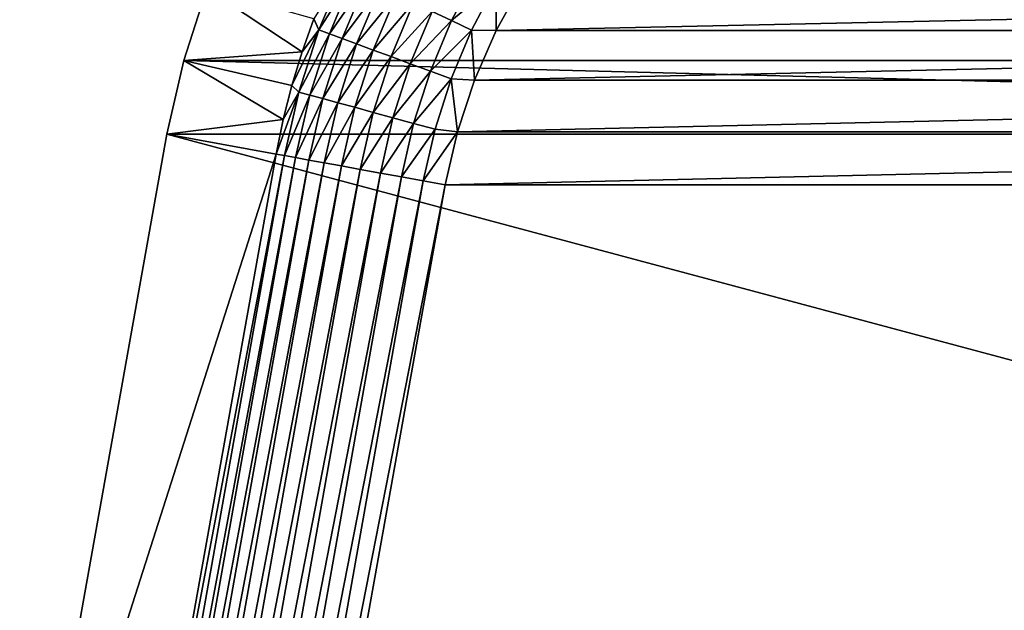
# Model space of a CAD drawing. Extents: x -320 to 320, y -695 to 695.
# Tile 128 of 169: x -263 to -238, y 666 to 681. Entities that reach past the tile are written whole.
import ezdxf

# ---------------------------------------------------------------- set-up
doc = ezdxf.new("R2010")
doc.units = 0
doc.header["$LTSCALE"] = 50.062222
for name, color, linetype in [('1', 7, 'CONTINUOUS'), ('2', 7, 'CONTINUOUS'), ('26', 7, 'CONTINUOUS'), ('3', 7, 'CONTINUOUS'), ('69', 7, 'CONTINUOUS'), ('70', 7, 'CONTINUOUS')]:
    doc.layers.add(name, color=color, linetype=linetype)

msp = doc.modelspace()

# ---------------------------------------------------------------- linework, layer by layer
at = {"layer": '1', "color": 7, "linetype": 'CONTINUOUS'}
for points in [[(-258.202, 681.368), (-188.318, 679.59), (-258.773, 679.59), (-258.202, 681.368)], [(-188.889, 681.368), (-188.318, 679.59), (-258.202, 681.368), (-188.889, 681.368)], [(-187.904, 677.768), (-259.188, 677.768), (-258.773, 679.59), (-187.904, 677.768)], [(-188.318, 679.59), (-187.904, 677.768), (-258.773, 679.59), (-188.318, 679.59)], [(-262.833, 657.442), (-259.188, 677.768), (-184.312, 657.745), (-262.833, 657.442)], [(-184.312, 657.745), (-259.188, 677.768), (-187.904, 677.768), (-184.312, 657.745)]]:
    msp.add_3dface(points, dxfattribs=at)
at = {"layer": '2', "color": 7, "linetype": 'CONTINUOUS'}
for points in [[(-250.392, 681.508, 11), (-251.042, 680.331, 11), (-196.7, 681.508, 11), (-250.392, 681.508, 11)], [(-196.7, 681.508, 11), (-251.042, 680.331, 11), (-196.05, 680.331, 11), (-196.7, 681.508, 11)], [(-251.042, 680.331, 11), (-251.58, 679.1, 11), (-196.05, 680.331, 11), (-251.042, 680.331, 11)], [(-196.05, 680.331, 11), (-251.58, 679.1, 11), (-195.512, 679.1, 11), (-196.05, 680.331, 11)], [(-251.58, 679.1, 11), (-252.002, 677.824, 11), (-195.512, 679.1, 11), (-251.58, 679.1, 11)], [(-195.512, 679.1, 11), (-252.002, 677.824, 11), (-195.09, 677.824, 11), (-195.512, 679.1, 11)], [(-252.002, 677.824, 11), (-252.303, 676.514, 11), (-195.09, 677.824, 11), (-252.002, 677.824, 11)], [(-195.09, 677.824, 11), (-252.303, 676.514, 11), (-194.788, 676.514, 11), (-195.09, 677.824, 11)], [(-252.303, 676.514, 11), (-255.942, 656.226, 11), (-194.788, 676.514, 11), (-252.303, 676.514, 11)], [(-194.788, 676.514, 11), (-255.942, 656.226, 11), (-191.203, 656.528, 11), (-194.788, 676.514, 11)]]:
    msp.add_3dface(points, dxfattribs=at)
at = {"layer": '26', "color": 7, "linetype": 'CONTINUOUS'}
for points in [[(-258.202, 681.368), (-258.773, 679.59), (-255.845, 679.802, 7.965), (-258.202, 681.368)], [(-255.553, 680.621, 7.965), (-258.202, 681.368), (-255.845, 679.802, 7.965), (-255.553, 680.621, 7.965)], [(-255.845, 679.802, 7.965), (-258.773, 679.59), (-256.099, 678.97, 7.965), (-255.845, 679.802, 7.965)], [(-258.773, 679.59), (-259.188, 677.768), (-256.314, 678.128, 7.965), (-258.773, 679.59)], [(-256.099, 678.97, 7.965), (-258.773, 679.59), (-256.314, 678.128, 7.965), (-256.099, 678.97, 7.965)], [(-259.188, 677.768), (-256.489, 677.277, 7.965), (-256.314, 678.128, 7.965), (-259.188, 677.768)]]:
    msp.add_3dface(points, dxfattribs=at)
at = {"layer": '3', "color": 7, "linetype": 'CONTINUOUS'}
for points in [[(-259.188, 677.768), (-262.833, 657.442), (-256.489, 677.277, 7.965), (-259.188, 677.768)], [(-256.489, 677.277, 7.965), (-262.833, 657.442), (-260.132, 656.966, 7.965), (-256.489, 677.277, 7.965)]]:
    msp.add_3dface(points, dxfattribs=at)
at = {"layer": '69', "color": 7, "linetype": 'CONTINUOUS'}
for points in [[(-260.132, 656.966, 7.965), (-261.701, 646.766, 8.48), (-256.279, 677.238, 8.48), (-260.132, 656.966, 7.965)], [(-261.701, 646.766, 8.48), (-256.008, 677.189, 8.965), (-256.279, 677.238, 8.48), (-261.701, 646.766, 8.48)], [(-261.429, 646.719, 8.965), (-256.008, 677.189, 8.965), (-261.701, 646.766, 8.48), (-261.429, 646.719, 8.965)], [(-261.429, 646.719, 8.965), (-255.679, 677.129, 9.411), (-256.008, 677.189, 8.965), (-261.429, 646.719, 8.965)], [(-261.1, 646.662, 9.411), (-255.679, 677.129, 9.411), (-261.429, 646.719, 8.965), (-261.1, 646.662, 9.411)], [(-261.1, 646.662, 9.411), (-255.299, 677.06, 9.814), (-255.679, 677.129, 9.411), (-261.1, 646.662, 9.411)], [(-260.719, 646.596, 9.814), (-255.299, 677.06, 9.814), (-261.1, 646.662, 9.411), (-260.719, 646.596, 9.814)], [(-260.719, 646.596, 9.814), (-254.872, 676.982, 10.165), (-255.299, 677.06, 9.814), (-260.719, 646.596, 9.814)], [(-256.489, 677.277, 7.965), (-260.132, 656.966, 7.965), (-256.279, 677.238, 8.48), (-256.489, 677.277, 7.965)], [(-260.292, 646.521, 10.165), (-254.872, 676.982, 10.165), (-260.719, 646.596, 9.814), (-260.292, 646.521, 10.165)], [(-260.292, 646.521, 10.165), (-254.407, 676.897, 10.46), (-254.872, 676.982, 10.165), (-260.292, 646.521, 10.165)], [(-259.826, 646.44, 10.46), (-254.407, 676.897, 10.46), (-260.292, 646.521, 10.165), (-259.826, 646.44, 10.46)], [(-259.826, 646.44, 10.46), (-253.909, 676.806, 10.694), (-254.407, 676.897, 10.46), (-259.826, 646.44, 10.46)], [(-259.327, 646.354, 10.694), (-253.909, 676.806, 10.694), (-259.826, 646.44, 10.46), (-259.327, 646.354, 10.694)], [(-259.327, 646.354, 10.694), (-253.386, 676.711, 10.863), (-253.909, 676.806, 10.694), (-259.327, 646.354, 10.694)], [(-258.803, 646.263, 10.863), (-253.386, 676.711, 10.863), (-259.327, 646.354, 10.694), (-258.803, 646.263, 10.863)], [(-258.803, 646.263, 10.863), (-252.846, 676.613, 10.966), (-253.386, 676.711, 10.863), (-258.803, 646.263, 10.863)], [(-258.263, 646.169, 10.966), (-252.846, 676.613, 10.966), (-258.803, 646.263, 10.863), (-258.263, 646.169, 10.966)], [(-258.263, 646.169, 10.966), (-252.303, 676.514, 11), (-252.846, 676.613, 10.966), (-258.263, 646.169, 10.966)], [(-255.942, 656.226, 11), (-252.303, 676.514, 11), (-258.263, 646.169, 10.966), (-255.942, 656.226, 11)]]:
    msp.add_3dface(points, dxfattribs=at)
at = {"layer": '70', "color": 7, "linetype": 'CONTINUOUS'}
for points in [[(-255.553, 680.621, 7.965), (-255.429, 680.343, 8.48), (-254.806, 681.829, 8.48), (-255.553, 680.621, 7.965)], [(-255.429, 680.343, 8.48), (-254.556, 681.711, 8.965), (-254.806, 681.829, 8.48), (-255.429, 680.343, 8.48)], [(-255.171, 680.248, 8.965), (-254.556, 681.711, 8.965), (-255.429, 680.343, 8.48), (-255.171, 680.248, 8.965)], [(-255.171, 680.248, 8.965), (-254.254, 681.569, 9.411), (-254.556, 681.711, 8.965), (-255.171, 680.248, 8.965)], [(-252.146, 680.574, 10.863), (-251.515, 681.774, 10.863), (-252.627, 680.801, 10.694), (-252.146, 680.574, 10.863)], [(-252.146, 680.574, 10.863), (-251.041, 681.497, 10.966), (-251.515, 681.774, 10.863), (-252.146, 680.574, 10.863)], [(-254.857, 680.132, 9.411), (-254.254, 681.569, 9.411), (-255.171, 680.248, 8.965), (-254.857, 680.132, 9.411)], [(-254.857, 680.132, 9.411), (-253.905, 681.404, 9.814), (-254.254, 681.569, 9.411), (-254.857, 680.132, 9.411)], [(-251.65, 680.34, 10.966), (-251.041, 681.497, 10.966), (-252.146, 680.574, 10.863), (-251.65, 680.34, 10.966)], [(-251.65, 680.34, 10.966), (-251.042, 680.331, 11), (-251.041, 681.497, 10.966), (-251.65, 680.34, 10.966)], [(-251.042, 680.331, 11), (-250.392, 681.508, 11), (-251.041, 681.497, 10.966), (-251.042, 680.331, 11)], [(-254.495, 679.998, 9.814), (-253.905, 681.404, 9.814), (-254.857, 680.132, 9.411), (-254.495, 679.998, 9.814)], [(-254.495, 679.998, 9.814), (-253.513, 681.219, 10.165), (-253.905, 681.404, 9.814), (-254.495, 679.998, 9.814)], [(-254.088, 679.848, 10.165), (-253.513, 681.219, 10.165), (-254.495, 679.998, 9.814), (-254.088, 679.848, 10.165)], [(-254.088, 679.848, 10.165), (-253.085, 681.017, 10.46), (-253.513, 681.219, 10.165), (-254.088, 679.848, 10.165)], [(-253.644, 679.684, 10.46), (-253.085, 681.017, 10.46), (-254.088, 679.848, 10.165), (-253.644, 679.684, 10.46)], [(-253.644, 679.684, 10.46), (-252.627, 680.801, 10.694), (-253.085, 681.017, 10.46), (-253.644, 679.684, 10.46)], [(-253.169, 679.508, 10.694), (-252.627, 680.801, 10.694), (-253.644, 679.684, 10.46), (-253.169, 679.508, 10.694)], [(-253.169, 679.508, 10.694), (-252.146, 680.574, 10.863), (-252.627, 680.801, 10.694), (-253.169, 679.508, 10.694)], [(-255.553, 680.621, 7.965), (-255.845, 679.802, 7.965), (-255.429, 680.343, 8.48), (-255.553, 680.621, 7.965)], [(-252.671, 679.324, 10.863), (-252.146, 680.574, 10.863), (-253.169, 679.508, 10.694), (-252.671, 679.324, 10.863)], [(-252.671, 679.324, 10.863), (-251.65, 680.34, 10.966), (-252.146, 680.574, 10.863), (-252.671, 679.324, 10.863)], [(-255.845, 679.802, 7.965), (-256.099, 678.97, 7.965), (-255.429, 680.343, 8.48), (-255.845, 679.802, 7.965)], [(-256.099, 678.97, 7.965), (-255.922, 678.809, 8.48), (-255.429, 680.343, 8.48), (-256.099, 678.97, 7.965)], [(-255.922, 678.809, 8.48), (-255.171, 680.248, 8.965), (-255.429, 680.343, 8.48), (-255.922, 678.809, 8.48)], [(-255.656, 678.736, 8.965), (-255.171, 680.248, 8.965), (-255.922, 678.809, 8.48), (-255.656, 678.736, 8.965)], [(-255.656, 678.736, 8.965), (-254.857, 680.132, 9.411), (-255.171, 680.248, 8.965), (-255.656, 678.736, 8.965)], [(-252.156, 679.134, 10.966), (-251.65, 680.34, 10.966), (-252.671, 679.324, 10.863), (-252.156, 679.134, 10.966)], [(-252.156, 679.134, 10.966), (-251.58, 679.1, 11), (-251.65, 680.34, 10.966), (-252.156, 679.134, 10.966)], [(-251.58, 679.1, 11), (-251.042, 680.331, 11), (-251.65, 680.34, 10.966), (-251.58, 679.1, 11)], [(-255.334, 678.648, 9.411), (-254.857, 680.132, 9.411), (-255.656, 678.736, 8.965), (-255.334, 678.648, 9.411)], [(-255.334, 678.648, 9.411), (-254.495, 679.998, 9.814), (-254.857, 680.132, 9.411), (-255.334, 678.648, 9.411)], [(-254.961, 678.546, 9.814), (-254.495, 679.998, 9.814), (-255.334, 678.648, 9.411), (-254.961, 678.546, 9.814)], [(-254.961, 678.546, 9.814), (-254.088, 679.848, 10.165), (-254.495, 679.998, 9.814), (-254.961, 678.546, 9.814)], [(-254.543, 678.432, 10.165), (-254.088, 679.848, 10.165), (-254.961, 678.546, 9.814), (-254.543, 678.432, 10.165)], [(-254.543, 678.432, 10.165), (-253.644, 679.684, 10.46), (-254.088, 679.848, 10.165), (-254.543, 678.432, 10.165)], [(-254.086, 678.307, 10.46), (-253.644, 679.684, 10.46), (-254.543, 678.432, 10.165), (-254.086, 678.307, 10.46)], [(-254.086, 678.307, 10.46), (-253.169, 679.508, 10.694), (-253.644, 679.684, 10.46), (-254.086, 678.307, 10.46)], [(-253.598, 678.173, 10.694), (-253.169, 679.508, 10.694), (-254.086, 678.307, 10.46), (-253.598, 678.173, 10.694)], [(-253.598, 678.173, 10.694), (-252.671, 679.324, 10.863), (-253.169, 679.508, 10.694), (-253.598, 678.173, 10.694)], [(-253.085, 678.033, 10.863), (-252.671, 679.324, 10.863), (-253.598, 678.173, 10.694), (-253.085, 678.033, 10.863)], [(-253.085, 678.033, 10.863), (-252.156, 679.134, 10.966), (-252.671, 679.324, 10.863), (-253.085, 678.033, 10.863)], [(-252.556, 677.888, 10.966), (-252.156, 679.134, 10.966), (-253.085, 678.033, 10.863), (-252.556, 677.888, 10.966)], [(-252.556, 677.888, 10.966), (-252.002, 677.824, 11), (-252.156, 679.134, 10.966), (-252.556, 677.888, 10.966)], [(-252.002, 677.824, 11), (-251.58, 679.1, 11), (-252.156, 679.134, 10.966), (-252.002, 677.824, 11)], [(-256.314, 678.128, 7.965), (-256.489, 677.277, 7.965), (-255.922, 678.809, 8.48), (-256.314, 678.128, 7.965)], [(-256.489, 677.277, 7.965), (-256.279, 677.238, 8.48), (-255.922, 678.809, 8.48), (-256.489, 677.277, 7.965)], [(-256.099, 678.97, 7.965), (-256.314, 678.128, 7.965), (-255.922, 678.809, 8.48), (-256.099, 678.97, 7.965)], [(-256.279, 677.238, 8.48), (-255.656, 678.736, 8.965), (-255.922, 678.809, 8.48), (-256.279, 677.238, 8.48)], [(-256.279, 677.238, 8.48), (-256.008, 677.189, 8.965), (-255.656, 678.736, 8.965), (-256.279, 677.238, 8.48)], [(-256.008, 677.189, 8.965), (-255.334, 678.648, 9.411), (-255.656, 678.736, 8.965), (-256.008, 677.189, 8.965)], [(-256.008, 677.189, 8.965), (-255.679, 677.129, 9.411), (-255.334, 678.648, 9.411), (-256.008, 677.189, 8.965)], [(-255.679, 677.129, 9.411), (-254.961, 678.546, 9.814), (-255.334, 678.648, 9.411), (-255.679, 677.129, 9.411)], [(-255.679, 677.129, 9.411), (-255.299, 677.06, 9.814), (-254.961, 678.546, 9.814), (-255.679, 677.129, 9.411)], [(-255.299, 677.06, 9.814), (-254.543, 678.432, 10.165), (-254.961, 678.546, 9.814), (-255.299, 677.06, 9.814)], [(-255.299, 677.06, 9.814), (-254.872, 676.982, 10.165), (-254.543, 678.432, 10.165), (-255.299, 677.06, 9.814)], [(-254.872, 676.982, 10.165), (-254.086, 678.307, 10.46), (-254.543, 678.432, 10.165), (-254.872, 676.982, 10.165)], [(-254.872, 676.982, 10.165), (-254.407, 676.897, 10.46), (-254.086, 678.307, 10.46), (-254.872, 676.982, 10.165)], [(-254.407, 676.897, 10.46), (-253.598, 678.173, 10.694), (-254.086, 678.307, 10.46), (-254.407, 676.897, 10.46)], [(-254.407, 676.897, 10.46), (-253.909, 676.806, 10.694), (-253.598, 678.173, 10.694), (-254.407, 676.897, 10.46)], [(-253.909, 676.806, 10.694), (-253.085, 678.033, 10.863), (-253.598, 678.173, 10.694), (-253.909, 676.806, 10.694)], [(-253.909, 676.806, 10.694), (-253.386, 676.711, 10.863), (-253.085, 678.033, 10.863), (-253.909, 676.806, 10.694)], [(-253.386, 676.711, 10.863), (-252.556, 677.888, 10.966), (-253.085, 678.033, 10.863), (-253.386, 676.711, 10.863)], [(-253.386, 676.711, 10.863), (-252.846, 676.613, 10.966), (-252.556, 677.888, 10.966), (-253.386, 676.711, 10.863)], [(-252.846, 676.613, 10.966), (-252.002, 677.824, 11), (-252.556, 677.888, 10.966), (-252.846, 676.613, 10.966)], [(-252.303, 676.514, 11), (-252.002, 677.824, 11), (-252.846, 676.613, 10.966), (-252.303, 676.514, 11)]]:
    msp.add_3dface(points, dxfattribs=at)

doc.saveas('drawing.dxf')
